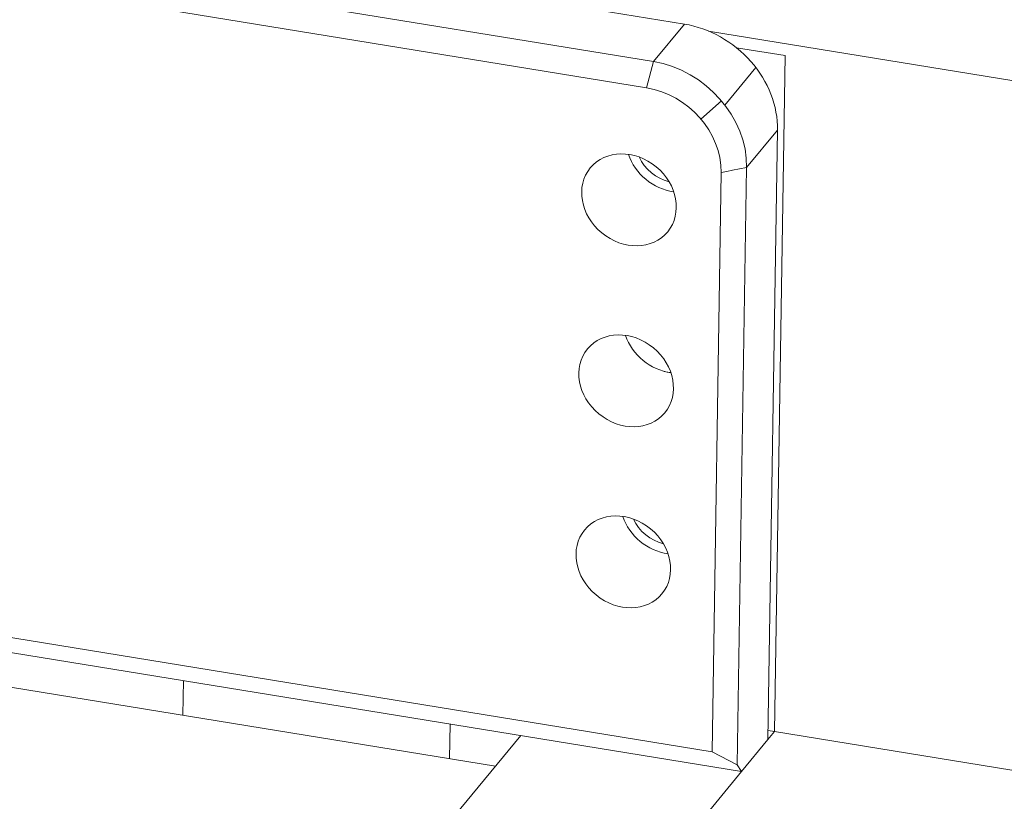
# Model space of a CAD drawing. Header units: millimetres. Extents: x 0 to 3066, y -1 to 2172.
# Tile 20 of 31: x 1838 to 1985, y 905 to 1022. Entities that reach past the tile are written whole.
import ezdxf
from ezdxf.lldxf.tags import DXFTag

# ---------------------------------------------------------------- set-up
doc = ezdxf.new("R2010")
doc.units = ezdxf.units.MM
doc.layers.add('1', color=7, linetype='Continuous', true_color=0xffffff)
tags = doc.linetypes.add('DASHED', pattern=[25.72, 12.86, -12.86]).pattern_tags.tags
tags[6:7] = [DXFTag(74, 4), DXFTag(75, 0), DXFTag(340, '0'), DXFTag(46, 0.0), DXFTag(50, 0.0), DXFTag(44, 0.0), DXFTag(45, 0.0)]
tags[4:5] = [DXFTag(74, 4), DXFTag(75, 0), DXFTag(340, '0'), DXFTag(46, 0.0), DXFTag(50, 0.0), DXFTag(44, 0.0), DXFTag(45, 0.0)]

msp = doc.modelspace()

# ---------------------------------------------------------------- linework, layer by layer
at = {"layer": '1', "color": 7, "linetype": 'Continuous', "lineweight": 13}
for p, q in [((1937.093, 1021.042), (1804.965, 1042.58)), ((1795.113, 1037.82), (1932.469, 1015.43)), ((1931.435, 1011.518), (1799.308, 1033.056)), ((1932.469, 1015.43), (1937.093, 1021.042)), ((2006.007, 1009.361), (1940.688, 1020.009)), ((1944.874, 1017.516), (1952.184, 1016.324)), ((1952.184, 1016.324), (1944.874, 1017.516)), ((1932.469, 1015.43), (1931.435, 1011.518)), ((1950.597, 915.172), (1952.184, 1016.324)), ((1951.037, 1005.187), (1946.413, 999.575)), ((1949.606, 913.969), (1951.037, 1005.187)), ((1946.413, 999.575), (1945.01, 910.164)), ((1941.23, 912.132), (1942.591, 998.836)), ((1785.181, 937.57), (1941.23, 912.132)), ((1945.642, 909.159), (1783.542, 935.583)), ((1908.843, 909.974), (1760.999, 934.073)), ((1862.128, 922.776), (1862.047, 917.604)), ((1901.95, 911.1), (1902.031, 916.272)), ((1949.606, 913.969), (1950.597, 915.172)), ((1949.627, 915.33), (1950.597, 915.172)), ((2002.695, 906.679), (1950.597, 915.172)), ((1902.701, 902.519), (1912.61, 914.544)), ((1945.642, 909.159), (1949.606, 913.969)), ((1945.01, 910.164), (1941.23, 912.132)), ((1945.642, 909.159), (1935.733, 897.135)), ((1945.01, 910.164), (1945.642, 909.159))]:
    msp.add_line(p, q, dxfattribs=at)
at = {"layer": '1', "color": 7, "linetype": 'DASHED', "lineweight": 13}
for p, q in [((1943.163, 1008.921), (1947.788, 1014.533)), ((1942.643, 1009.567), (1939.575, 1006.828))]:
    msp.add_line(p, q, dxfattribs=at)
at = {"layer": '1', "color": 7, "linetype": 'Continuous', "lineweight": 13}
msp.add_lwpolyline([(1946.413, 999.575), (1945.342, 999.36), (1944.272, 999.174), (1943.432, 999.001), (1942.591, 998.836)], dxfattribs=at)
for centre, major_axis, start_param, end_param in [((1936.881, 1007.495), (11.576, -9.539), 0.5985156, 2.1693131), ((1932.256, 1001.883), (-11.576, 9.539), 3.7401096, 5.3109057), ((1931.265, 1000.68), (9.261, -7.631), 0.5986587, 2.1693131), ((1935.413, 1002.76), (5.788, -4.77), 4.0863718, 5.3382965), ((1935.413, 1002.76), (-4.63, 3.816), 1.063767, 2.0779123), ((1934.988, 975.665), (5.788, -4.77), 4.0863718, 5.3382965), ((1934.988, 975.665), (-5.788, 4.77), 2.0161604, 2.1693131), ((1934.988, 975.665), (-5.788, 4.77), 2.1693131, 2.196802), ((1934.563, 948.571), (5.788, -4.77), 4.0863718, 5.3382965), ((1934.563, 948.571), (-4.63, 3.816), 1.063767, 2.0779123)]:
    msp.add_ellipse(centre, major_axis=major_axis, ratio=0.8545385, start_param=start_param, end_param=end_param, dxfattribs=at)
for centre in [(1928.807, 994.743), (1928.382, 967.649), (1927.957, 940.554)]:
    msp.add_ellipse(centre, major_axis=(-5.788, 4.77), ratio=0.8545385, dxfattribs=at)

doc.saveas('drawing.dxf')
